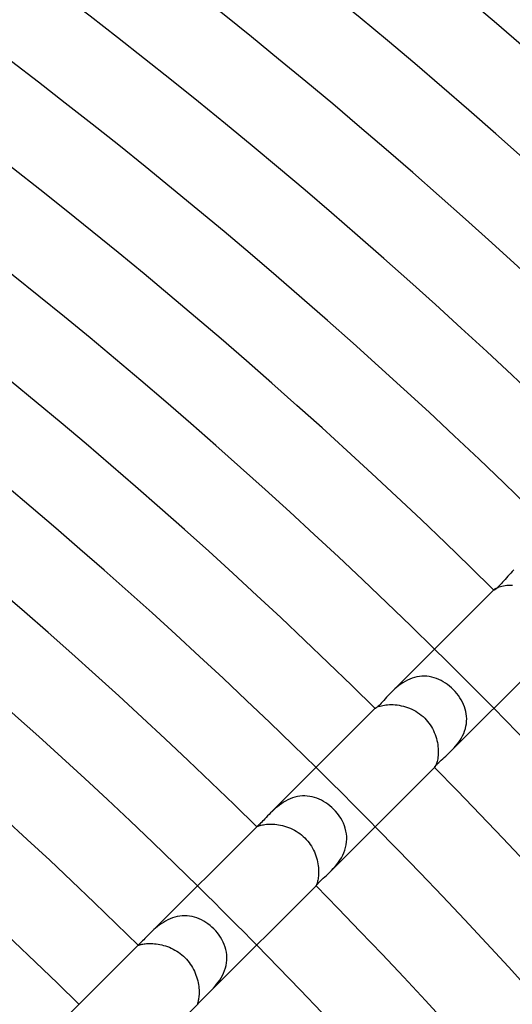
# Model space of a CAD drawing. Header units: millimetres. Extents: x -430 to 430, y -430 to 430.
# Tile 91 of 100: x 163 to 187, y 169 to 216. Entities that reach past the tile are written whole.
import ezdxf

# ---------------------------------------------------------------- set-up
doc = ezdxf.new("R2010")
doc.units = ezdxf.units.MM
doc.layers.add('HIDDEN', color=7, linetype='Continuous')
doc.layers.add('THICK', color=7, linetype='Continuous')

msp = doc.modelspace()

# ---------------------------------------------------------------- linework, layer by layer
at = {"layer": 'HIDDEN'}
for p, q in [((186.923, 189.749), (186.845, 189.673)), ((185.964, 188.792), (185.983, 188.811)), ((185.969, 188.792), (185.97, 188.795)), ((185.969, 188.788), (185.969, 188.792)), ((185.97, 188.786), (185.969, 188.788)), ((185.97, 188.795), (185.973, 188.8)), ((185.973, 188.8), (185.977, 188.805)), ((185.977, 188.805), (185.983, 188.811)), ((185.983, 188.811), (185.998, 188.825)), ((185.998, 188.825), (186.02, 188.841)), ((186.02, 188.841), (186.047, 188.858)), ((186.047, 188.858), (186.081, 188.877)), ((186.081, 188.877), (186.122, 188.896)), ((186.122, 188.896), (186.169, 188.916)), ((186.169, 188.916), (186.223, 188.936)), ((186.223, 188.936), (186.283, 188.954)), ((186.283, 188.954), (186.349, 188.971)), ((186.349, 188.971), (186.421, 188.987)), ((186.421, 188.987), (186.5, 189)), ((186.5, 189), (186.583, 189.011)), ((186.583, 189.011), (186.67, 189.018)), ((186.67, 189.018), (186.76, 189.022)), ((186.76, 189.022), (186.854, 189.022)), ((181.731, 184.424), (181.626, 184.36)), ((181.839, 184.481), (181.731, 184.424)), ((181.949, 184.532), (181.839, 184.481)), ((182.063, 184.576), (181.949, 184.532)), ((182.179, 184.612), (182.063, 184.576)), ((182.296, 184.639), (182.179, 184.612)), ((182.414, 184.658), (182.296, 184.639)), ((182.531, 184.668), (182.414, 184.658)), ((182.65, 184.67), (182.531, 184.668)), ((182.768, 184.663), (182.65, 184.67)), ((182.885, 184.648), (182.768, 184.663)), ((183, 184.625), (182.885, 184.648)), ((183.114, 184.594), (183, 184.625)), ((183.226, 184.556), (183.114, 184.594)), ((183.336, 184.511), (183.226, 184.556)), ((183.444, 184.459), (183.336, 184.511)), ((183.549, 184.4), (183.444, 184.459)), ((181.163, 183.99), (181.082, 183.911)), ((181.247, 184.068), (181.163, 183.99)), ((181.336, 184.145), (181.247, 184.068)), ((181.428, 184.22), (181.336, 184.145)), ((181.525, 184.292), (181.428, 184.22)), ((181.626, 184.36), (181.525, 184.292)), ((183.652, 184.336), (183.549, 184.4)), ((183.751, 184.266), (183.652, 184.336)), ((183.847, 184.191), (183.751, 184.266)), ((183.939, 184.111), (183.847, 184.191)), ((184.027, 184.027), (183.939, 184.111)), ((184.114, 183.937), (184.027, 184.027)), ((184.195, 183.842), (184.114, 183.937)), ((184.271, 183.744), (184.195, 183.842)), ((184.342, 183.643), (184.271, 183.744)), ((184.406, 183.539), (184.342, 183.643)), ((184.465, 183.433), (184.406, 183.539)), ((180.307, 183.135), (180.311, 183.14)), ((180.308, 183.136), (180.309, 183.137)), ((180.308, 183.135), (180.308, 183.136)), ((180.308, 183.134), (180.308, 183.135)), ((180.308, 183.134), (180.308, 183.134)), ((180.309, 183.137), (180.31, 183.138)), ((180.31, 183.138), (180.311, 183.14)), ((180.311, 183.14), (180.32, 183.148)), ((180.32, 183.148), (180.335, 183.157)), ((180.335, 183.157), (180.355, 183.169)), ((180.355, 183.169), (180.381, 183.183)), ((180.381, 183.183), (180.413, 183.198)), ((180.413, 183.198), (180.452, 183.214)), ((180.452, 183.214), (180.497, 183.23)), ((180.497, 183.23), (180.548, 183.245)), ((180.548, 183.245), (180.606, 183.261)), ((180.606, 183.261), (180.669, 183.275)), ((180.669, 183.275), (180.739, 183.287)), ((180.739, 183.287), (180.814, 183.298)), ((180.814, 183.298), (180.894, 183.305)), ((180.894, 183.305), (180.978, 183.31)), ((180.978, 183.31), (181.066, 183.312)), ((181.066, 183.312), (181.158, 183.31)), ((181.158, 183.31), (181.253, 183.304)), ((181.253, 183.304), (181.35, 183.294)), ((181.35, 183.294), (181.448, 183.279)), ((181.448, 183.279), (181.547, 183.261)), ((181.547, 183.261), (181.647, 183.237)), ((181.647, 183.237), (181.748, 183.209)), ((181.748, 183.209), (181.848, 183.177)), ((181.848, 183.177), (181.947, 183.139)), ((181.947, 183.139), (182.045, 183.097)), ((182.045, 183.097), (182.141, 183.049)), ((182.141, 183.049), (182.235, 182.997)), ((182.235, 182.997), (182.327, 182.94)), ((184.516, 183.324), (184.465, 183.433)), ((184.561, 183.212), (184.516, 183.324)), ((184.599, 183.099), (184.561, 183.212)), ((184.629, 182.985), (184.599, 183.099)), ((182.327, 182.94), (182.417, 182.879)), ((182.417, 182.879), (182.503, 182.812)), ((182.503, 182.812), (182.586, 182.741)), ((182.586, 182.741), (182.666, 182.666)), ((182.666, 182.666), (182.737, 182.591)), ((182.737, 182.591), (182.805, 182.513)), ((184.651, 182.869), (184.629, 182.985)), ((184.665, 182.752), (184.651, 182.869)), ((184.671, 182.634), (184.665, 182.752)), ((184.668, 182.515), (184.671, 182.634)), ((182.805, 182.513), (182.869, 182.431)), ((182.869, 182.431), (182.928, 182.346)), ((182.928, 182.346), (182.984, 182.258)), ((182.984, 182.258), (183.035, 182.169)), ((183.035, 182.169), (183.082, 182.077)), ((183.082, 182.077), (183.124, 181.983)), ((184.571, 182.049), (184.607, 182.164)), ((184.607, 182.164), (184.636, 182.28)), ((184.636, 182.28), (184.656, 182.397)), ((184.656, 182.397), (184.668, 182.515)), ((183.124, 181.983), (183.162, 181.888)), ((183.162, 181.888), (183.196, 181.792)), ((183.196, 181.792), (183.225, 181.695)), ((183.225, 181.695), (183.249, 181.598)), ((183.249, 181.598), (183.27, 181.502)), ((184.287, 181.518), (184.354, 181.617)), ((184.354, 181.617), (184.417, 181.72)), ((184.417, 181.72), (184.475, 181.826)), ((184.475, 181.826), (184.526, 181.936)), ((184.526, 181.936), (184.571, 182.049)), ((183.27, 181.502), (183.286, 181.406)), ((183.286, 181.406), (183.298, 181.311)), ((183.298, 181.311), (183.306, 181.218)), ((183.306, 181.218), (183.311, 181.127)), ((183.311, 181.127), (183.312, 181.039)), ((183.91, 181.082), (183.987, 181.161)), ((183.987, 181.161), (184.064, 181.243)), ((184.064, 181.243), (184.14, 181.33)), ((184.14, 181.33), (184.215, 181.422)), ((184.215, 181.422), (184.287, 181.518)), ((183.272, 180.658), (183.258, 180.596)), ((183.285, 180.724), (183.272, 180.658)), ((183.295, 180.796), (183.285, 180.724)), ((183.304, 180.873), (183.295, 180.796)), ((183.309, 180.955), (183.304, 180.873)), ((183.312, 181.039), (183.309, 180.955)), ((183.135, 180.308), (183.134, 180.308)), ((183.134, 180.308), (183.134, 180.308)), ((183.135, 180.307), (183.14, 180.312)), ((183.136, 180.308), (183.135, 180.308)), ((183.137, 180.309), (183.136, 180.308)), ((183.138, 180.31), (183.137, 180.309)), ((183.14, 180.311), (183.138, 180.31)), ((183.147, 180.32), (183.14, 180.311)), ((183.157, 180.334), (183.147, 180.32)), ((183.169, 180.354), (183.157, 180.334)), ((183.182, 180.379), (183.169, 180.354)), ((183.197, 180.41), (183.182, 180.379)), ((183.212, 180.448), (183.197, 180.41)), ((183.228, 180.491), (183.212, 180.448)), ((183.243, 180.541), (183.228, 180.491)), ((183.258, 180.596), (183.243, 180.541)), ((176.137, 178.762), (176.029, 178.706)), ((176.247, 178.811), (176.137, 178.762)), ((176.359, 178.854), (176.247, 178.811)), ((176.474, 178.889), (176.359, 178.854)), ((176.591, 178.916), (176.474, 178.889)), ((176.709, 178.935), (176.591, 178.916)), ((176.827, 178.946), (176.709, 178.935)), ((176.944, 178.948), (176.827, 178.946)), ((177.062, 178.941), (176.944, 178.948)), ((177.178, 178.927), (177.062, 178.941)), ((177.294, 178.904), (177.178, 178.927)), ((177.407, 178.874), (177.294, 178.904)), ((177.519, 178.836), (177.407, 178.874)), ((177.629, 178.792), (177.519, 178.836)), ((177.736, 178.741), (177.629, 178.792)), ((175.549, 178.362), (175.465, 178.287)), ((175.637, 178.436), (175.549, 178.362)), ((175.729, 178.509), (175.637, 178.436)), ((175.825, 178.578), (175.729, 178.509)), ((175.925, 178.644), (175.825, 178.578)), ((176.029, 178.706), (175.925, 178.644)), ((177.841, 178.683), (177.736, 178.741)), ((177.943, 178.62), (177.841, 178.683)), ((178.042, 178.551), (177.943, 178.62)), ((178.137, 178.477), (178.042, 178.551)), ((178.228, 178.398), (178.137, 178.477)), ((178.315, 178.315), (178.228, 178.398)), ((178.41, 178.215), (178.315, 178.315)), ((175.385, 178.212), (175.31, 178.138)), ((175.465, 178.287), (175.385, 178.212)), ((178.499, 178.109), (178.41, 178.215)), ((178.581, 178), (178.499, 178.109)), ((178.656, 177.886), (178.581, 178)), ((178.723, 177.769), (178.656, 177.886)), ((174.65, 177.478), (174.652, 177.479)), ((174.65, 177.478), (174.65, 177.478)), ((174.65, 177.478), (174.65, 177.478)), ((174.65, 177.478), (174.65, 177.478)), ((174.65, 177.478), (174.65, 177.478)), ((174.65, 177.478), (174.65, 177.478)), ((174.65, 177.478), (174.65, 177.478)), ((174.652, 177.479), (174.66, 177.483)), ((174.66, 177.483), (174.673, 177.489)), ((174.673, 177.489), (174.691, 177.497)), ((174.691, 177.497), (174.715, 177.507)), ((174.715, 177.507), (174.744, 177.518)), ((174.744, 177.518), (174.779, 177.53)), ((174.779, 177.53), (174.819, 177.542)), ((174.819, 177.542), (174.866, 177.554)), ((174.866, 177.554), (174.918, 177.565)), ((174.918, 177.565), (174.976, 177.576)), ((174.976, 177.576), (175.04, 177.586)), ((175.04, 177.586), (175.108, 177.594)), ((175.108, 177.594), (175.181, 177.6)), ((175.181, 177.6), (175.259, 177.603)), ((175.259, 177.603), (175.34, 177.604)), ((175.34, 177.604), (175.425, 177.601)), ((175.425, 177.601), (175.513, 177.595)), ((175.513, 177.595), (175.603, 177.585)), ((175.603, 177.585), (175.695, 177.572)), ((175.695, 177.572), (175.789, 177.555)), ((175.789, 177.555), (175.883, 177.534)), ((175.883, 177.534), (175.978, 177.508)), ((175.978, 177.508), (176.073, 177.479)), ((176.073, 177.479), (176.167, 177.445)), ((176.167, 177.445), (176.261, 177.406)), ((176.261, 177.406), (176.354, 177.363)), ((176.354, 177.363), (176.445, 177.316)), ((178.783, 177.649), (178.723, 177.769)), ((178.834, 177.526), (178.783, 177.649)), ((178.876, 177.401), (178.834, 177.526)), ((178.909, 177.273), (178.876, 177.401)), ((176.445, 177.316), (176.534, 177.265)), ((176.534, 177.265), (176.622, 177.209)), ((176.622, 177.209), (176.706, 177.149)), ((176.706, 177.149), (176.789, 177.085)), ((176.789, 177.085), (176.868, 177.016)), ((176.868, 177.016), (176.944, 176.944)), ((176.944, 176.944), (177.014, 176.87)), ((178.932, 177.143), (178.909, 177.273)), ((178.945, 177.013), (178.932, 177.143)), ((178.94, 176.751), (178.948, 176.882)), ((178.948, 176.882), (178.945, 177.013)), ((177.014, 176.87), (177.081, 176.793)), ((177.081, 176.793), (177.145, 176.712)), ((177.145, 176.712), (177.204, 176.629)), ((177.204, 176.629), (177.259, 176.543)), ((177.259, 176.543), (177.311, 176.455)), ((177.311, 176.455), (177.358, 176.365)), ((178.855, 176.362), (178.893, 176.49)), ((178.893, 176.49), (178.922, 176.62)), ((178.922, 176.62), (178.94, 176.751)), ((177.358, 176.365), (177.401, 176.273)), ((177.401, 176.273), (177.44, 176.18)), ((177.44, 176.18), (177.474, 176.086)), ((177.474, 176.086), (177.504, 175.991)), ((177.504, 175.991), (177.53, 175.897)), ((178.619, 175.885), (178.689, 175.999)), ((178.689, 175.999), (178.752, 176.116)), ((178.752, 176.116), (178.807, 176.237)), ((178.807, 176.237), (178.855, 176.362)), ((177.53, 175.897), (177.552, 175.803)), ((177.552, 175.803), (177.57, 175.709)), ((177.57, 175.709), (177.584, 175.617)), ((177.584, 175.617), (177.594, 175.526)), ((177.594, 175.526), (177.6, 175.437)), ((178.221, 175.394), (178.304, 175.483)), ((178.304, 175.483), (178.386, 175.576)), ((178.386, 175.576), (178.466, 175.673)), ((178.466, 175.673), (178.544, 175.777)), ((178.544, 175.777), (178.619, 175.885)), ((177.587, 175.047), (177.577, 174.982)), ((177.595, 175.117), (177.587, 175.047)), ((177.6, 175.191), (177.595, 175.117)), ((177.6, 175.437), (177.603, 175.352)), ((177.603, 175.27), (177.6, 175.191)), ((177.603, 175.352), (177.603, 175.27)), ((178.139, 175.31), (178.221, 175.394)), ((177.479, 174.652), (177.478, 174.65)), ((177.478, 174.65), (177.478, 174.65)), ((177.478, 174.65), (177.478, 174.65)), ((177.478, 174.65), (177.478, 174.65)), ((177.478, 174.65), (177.478, 174.65)), ((177.478, 174.65), (177.478, 174.65)), ((177.478, 174.65), (177.478, 174.65)), ((177.483, 174.66), (177.479, 174.652)), ((177.489, 174.673), (177.483, 174.66)), ((177.498, 174.691), (177.489, 174.673)), ((177.507, 174.715), (177.498, 174.691)), ((177.518, 174.745), (177.507, 174.715)), ((177.53, 174.781), (177.518, 174.745)), ((177.543, 174.823), (177.53, 174.781)), ((177.555, 174.87), (177.543, 174.823)), ((177.567, 174.923), (177.555, 174.87)), ((177.577, 174.982), (177.567, 174.923)), ((170.624, 173.12), (170.512, 173.076)), ((170.739, 173.157), (170.624, 173.12)), ((170.855, 173.186), (170.739, 173.157)), ((170.973, 173.207), (170.855, 173.186)), ((171.092, 173.219), (170.973, 173.207)), ((171.211, 173.224), (171.092, 173.219)), ((171.33, 173.219), (171.211, 173.224)), ((171.447, 173.207), (171.33, 173.219)), ((171.564, 173.186), (171.447, 173.207)), ((171.68, 173.158), (171.564, 173.186)), ((171.793, 173.122), (171.68, 173.158)), ((171.904, 173.078), (171.793, 173.122)), ((169.909, 172.704), (169.823, 172.632)), ((170, 172.774), (169.909, 172.704)), ((170.095, 172.843), (170, 172.774)), ((170.193, 172.908), (170.095, 172.843)), ((170.295, 172.969), (170.193, 172.908)), ((170.402, 173.025), (170.295, 172.969)), ((170.512, 173.076), (170.402, 173.025)), ((172.013, 173.028), (171.904, 173.078)), ((172.12, 172.971), (172.013, 173.028)), ((172.223, 172.908), (172.12, 172.971)), ((172.323, 172.839), (172.223, 172.908)), ((172.42, 172.765), (172.323, 172.839)), ((172.513, 172.686), (172.42, 172.765)), ((172.601, 172.601), (172.513, 172.686)), ((169.591, 172.419), (169.521, 172.35)), ((169.664, 172.489), (169.591, 172.419)), ((169.742, 172.56), (169.664, 172.489)), ((169.823, 172.632), (169.742, 172.56)), ((172.691, 172.506), (172.601, 172.601)), ((172.776, 172.406), (172.691, 172.506)), ((172.855, 172.302), (172.776, 172.406)), ((172.927, 172.194), (172.855, 172.302)), ((172.992, 172.082), (172.927, 172.194)), ((168.995, 171.821), (168.994, 171.82)), ((168.994, 171.82), (168.995, 171.819)), ((168.996, 171.823), (168.995, 171.821)), ((168.995, 171.819), (168.999, 171.818)), ((168.998, 171.826), (168.996, 171.823)), ((169, 171.829), (168.998, 171.826)), ((168.999, 171.818), (169.008, 171.82)), ((169.004, 171.832), (169, 171.829)), ((169.008, 171.82), (169.023, 171.824)), ((169.023, 171.824), (169.042, 171.829)), ((169.042, 171.829), (169.067, 171.836)), ((169.067, 171.836), (169.097, 171.844)), ((169.097, 171.844), (169.133, 171.853)), ((169.133, 171.853), (169.173, 171.861)), ((169.173, 171.861), (169.22, 171.87)), ((169.22, 171.87), (169.272, 171.878)), ((169.272, 171.878), (169.33, 171.885)), ((169.33, 171.885), (169.392, 171.891)), ((169.392, 171.891), (169.459, 171.896)), ((169.459, 171.896), (169.53, 171.898)), ((169.53, 171.898), (169.606, 171.898)), ((169.606, 171.898), (169.684, 171.895)), ((169.684, 171.895), (169.767, 171.889)), ((169.767, 171.889), (169.852, 171.88)), ((169.852, 171.88), (169.939, 171.868)), ((169.939, 171.868), (170.027, 171.852)), ((170.027, 171.852), (170.117, 171.833)), ((170.117, 171.833), (170.207, 171.809)), ((170.207, 171.809), (170.298, 171.782)), ((170.298, 171.782), (170.389, 171.751)), ((170.389, 171.751), (170.48, 171.716)), ((170.48, 171.716), (170.57, 171.677)), ((173.05, 171.968), (172.992, 172.082)), ((173.1, 171.85), (173.05, 171.968)), ((173.143, 171.73), (173.1, 171.85)), ((173.176, 171.607), (173.143, 171.73)), ((170.57, 171.677), (170.659, 171.634)), ((170.659, 171.634), (170.746, 171.587)), ((170.746, 171.587), (170.831, 171.536)), ((170.831, 171.536), (170.915, 171.481)), ((170.915, 171.481), (170.996, 171.422)), ((170.996, 171.422), (171.075, 171.359)), ((171.075, 171.359), (171.151, 171.293)), ((171.151, 171.293), (171.224, 171.224)), ((173.201, 171.483), (173.176, 171.607)), ((173.217, 171.358), (173.201, 171.483)), ((173.223, 171.232), (173.217, 171.358)), ((173.22, 171.105), (173.223, 171.232)), ((171.224, 171.224), (171.293, 171.151)), ((171.293, 171.151), (171.359, 171.075)), ((171.359, 171.075), (171.422, 170.997)), ((171.422, 170.997), (171.48, 170.916)), ((171.48, 170.916), (171.535, 170.832)), ((171.535, 170.832), (171.586, 170.747)), ((173.154, 170.729), (173.185, 170.852)), ((173.185, 170.852), (173.207, 170.978)), ((173.207, 170.978), (173.22, 171.105)), ((171.586, 170.747), (171.633, 170.659)), ((171.633, 170.659), (171.677, 170.571)), ((171.677, 170.571), (171.716, 170.481)), ((171.716, 170.481), (171.751, 170.39)), ((171.751, 170.39), (171.782, 170.299)), ((171.782, 170.299), (171.809, 170.207)), ((172.948, 170.259), (173.009, 170.37)), ((173.009, 170.37), (173.065, 170.487)), ((173.065, 170.487), (173.114, 170.607)), ((173.114, 170.607), (173.154, 170.729)), ((171.809, 170.207), (171.833, 170.117)), ((171.833, 170.117), (171.852, 170.027)), ((171.852, 170.027), (171.868, 169.938)), ((171.868, 169.938), (171.88, 169.851)), ((171.88, 169.851), (171.889, 169.766)), ((172.582, 169.766), (172.659, 169.856)), ((172.659, 169.856), (172.736, 169.95)), ((172.736, 169.95), (172.81, 170.048)), ((172.81, 170.048), (172.881, 170.151)), ((172.881, 170.151), (172.948, 170.259)), ((171.891, 169.39), (171.885, 169.328)), ((171.889, 169.766), (171.895, 169.683)), ((171.896, 169.458), (171.891, 169.39)), ((171.895, 169.683), (171.898, 169.604)), ((171.898, 169.529), (171.896, 169.458)), ((171.898, 169.604), (171.898, 169.529)), ((172.351, 169.522), (172.427, 169.599)), ((172.427, 169.599), (172.504, 169.68)), ((172.504, 169.68), (172.582, 169.766)), ((171.82, 169.008), (171.818, 168.999)), ((171.818, 168.999), (171.819, 168.995)), ((171.819, 168.995), (171.82, 168.994)), ((171.824, 169.022), (171.82, 169.008)), ((171.82, 168.994), (171.821, 168.995)), ((171.821, 168.995), (171.823, 168.996)), ((171.823, 168.996), (171.826, 168.998)), ((171.829, 169.041), (171.824, 169.022)), ((171.826, 168.998), (171.829, 169)), ((171.836, 169.065), (171.829, 169.041)), ((171.829, 169), (171.832, 169.004)), ((171.844, 169.095), (171.836, 169.065)), ((171.852, 169.131), (171.844, 169.095)), ((171.861, 169.172), (171.852, 169.131)), ((171.87, 169.218), (171.861, 169.172)), ((171.878, 169.27), (171.87, 169.218)), ((171.885, 169.328), (171.878, 169.27))]:
    msp.add_line(p, q, dxfattribs=at)
for radius, start, end in [(261, 44.56093, 45.43905), (253, 44.54707, 45.45291), (245, 44.53229, 45.4677)]:
    msp.add_arc((0, 0), radius, start, end, dxfattribs=at)
at = {"layer": 'THICK'}
for p, q in [((186.769, 189.596), (186.697, 189.519)), ((186.845, 189.673), (186.769, 189.596)), ((186.379, 189.157), (186.323, 189.093)), ((186.437, 189.224), (186.379, 189.157)), ((186.498, 189.295), (186.437, 189.224)), ((186.562, 189.368), (186.498, 189.295)), ((186.628, 189.443), (186.562, 189.368)), ((186.697, 189.519), (186.628, 189.443)), ((181.082, 183.911), (185.964, 188.792)), ((185.977, 188.785), (185.97, 188.786)), ((185.99, 188.788), (185.977, 188.785)), ((186.008, 188.797), (185.99, 188.788)), ((186.032, 188.812), (186.008, 188.797)), ((186.061, 188.833), (186.032, 188.812)), ((186.095, 188.861), (186.061, 188.833)), ((186.133, 188.895), (186.095, 188.861)), ((186.175, 188.935), (186.133, 188.895)), ((186.22, 188.982), (186.175, 188.935)), ((186.27, 189.035), (186.22, 188.982)), ((186.323, 189.093), (186.27, 189.035)), ((183.911, 181.082), (188.792, 185.964)), ((180.708, 183.509), (180.646, 183.44)), ((180.776, 183.584), (180.708, 183.509)), ((180.847, 183.662), (180.776, 183.584)), ((180.921, 183.743), (180.847, 183.662)), ((181, 183.827), (180.921, 183.743)), ((181.082, 183.911), (181, 183.827)), ((175.31, 178.138), (180.307, 183.135)), ((180.314, 183.134), (180.308, 183.134)), ((180.326, 183.14), (180.314, 183.134)), ((180.345, 183.153), (180.326, 183.14)), ((180.371, 183.171), (180.345, 183.153)), ((180.403, 183.197), (180.371, 183.171)), ((180.442, 183.231), (180.403, 183.197)), ((180.485, 183.273), (180.442, 183.231)), ((180.534, 183.322), (180.485, 183.273)), ((180.587, 183.378), (180.534, 183.322)), ((180.646, 183.44), (180.587, 183.378)), ((183.391, 180.6), (183.454, 180.659)), ((183.454, 180.659), (183.523, 180.721)), ((183.523, 180.721), (183.595, 180.786)), ((183.595, 180.786), (183.671, 180.855)), ((183.671, 180.855), (183.749, 180.927)), ((183.749, 180.927), (183.829, 181.002)), ((183.829, 181.002), (183.91, 181.082)), ((178.138, 175.31), (183.135, 180.307)), ((183.134, 180.308), (183.135, 180.314)), ((183.135, 180.314), (183.142, 180.328)), ((183.142, 180.328), (183.155, 180.349)), ((183.155, 180.349), (183.176, 180.377)), ((183.176, 180.377), (183.204, 180.411)), ((183.204, 180.411), (183.24, 180.45)), ((183.24, 180.45), (183.283, 180.495)), ((183.283, 180.495), (183.333, 180.545)), ((183.333, 180.545), (183.391, 180.6)), ((175.039, 177.856), (174.981, 177.795)), ((175.101, 177.921), (175.039, 177.856)), ((175.166, 177.991), (175.101, 177.921)), ((175.236, 178.063), (175.166, 177.991)), ((175.31, 178.138), (175.236, 178.063)), ((169.521, 172.35), (174.65, 177.478)), ((174.654, 177.481), (174.65, 177.478)), ((174.663, 177.488), (174.654, 177.481)), ((174.678, 177.5), (174.663, 177.488)), ((174.699, 177.516), (174.678, 177.5)), ((174.724, 177.538), (174.699, 177.516)), ((174.755, 177.566), (174.724, 177.538)), ((174.792, 177.6), (174.755, 177.566)), ((174.833, 177.64), (174.792, 177.6)), ((174.878, 177.687), (174.833, 177.64)), ((174.928, 177.738), (174.878, 177.687)), ((174.981, 177.795), (174.928, 177.738)), ((177.76, 174.949), (177.827, 175.013)), ((177.827, 175.013), (177.9, 175.081)), ((177.9, 175.081), (177.977, 175.153)), ((177.977, 175.153), (178.056, 175.229)), ((178.056, 175.229), (178.138, 175.31)), ((172.35, 169.521), (177.478, 174.65)), ((177.478, 174.65), (177.482, 174.655)), ((177.482, 174.655), (177.492, 174.668)), ((177.492, 174.668), (177.508, 174.688)), ((177.508, 174.688), (177.531, 174.716)), ((177.531, 174.716), (177.562, 174.751)), ((177.562, 174.751), (177.601, 174.792)), ((177.601, 174.792), (177.647, 174.839)), ((177.647, 174.839), (177.7, 174.891)), ((177.7, 174.891), (177.76, 174.949)), ((169.381, 172.207), (169.316, 172.14)), ((169.449, 172.277), (169.381, 172.207)), ((169.521, 172.35), (169.449, 172.277)), ((163.696, 166.525), (169.004, 171.832)), ((169.019, 171.847), (169.004, 171.832)), ((169.041, 171.868), (169.019, 171.847)), ((169.071, 171.895), (169.041, 171.868)), ((169.107, 171.93), (169.071, 171.895)), ((169.151, 171.972), (169.107, 171.93)), ((169.201, 172.022), (169.151, 171.972)), ((169.256, 172.078), (169.201, 172.022)), ((169.316, 172.14), (169.256, 172.078)), ((172.135, 169.311), (172.202, 169.376)), ((172.202, 169.376), (172.274, 169.446)), ((172.274, 169.446), (172.35, 169.521)), ((166.525, 163.696), (171.832, 169.004)), ((171.832, 169.004), (171.847, 169.019)), ((171.847, 169.019), (171.867, 169.041)), ((171.867, 169.041), (171.894, 169.07)), ((171.894, 169.07), (171.928, 169.106)), ((171.928, 169.106), (171.97, 169.149)), ((171.97, 169.149), (172.019, 169.197)), ((172.019, 169.197), (172.074, 169.251)), ((172.074, 169.251), (172.135, 169.311))]:
    msp.add_line(p, q, dxfattribs=at)
for radius, start, end in [(301, 45.38072, 89.61931), (297, 45.36966, 89.63037), (293, 45.39109, 89.60888), (289, 45.38513, 89.61484), (285, 45.40209, 89.59794), (281, 45.40043, 89.59954), (277, 45.41367, 89.58631), (273, 45.41561, 89.58441), (269, 45.42598, 89.57399), (265, 45.43063, 89.5694), (261, 45.43905, 89.56092), (257, 45.44547, 89.55451), (253, 45.45291, 89.54706), (249, 45.46019, 89.53978), (245, 45.4677, 89.53228), (241, 45.47549, 89.52448), (237, 45.48351, 89.51646), (261, 0.43906, 44.56093), (257, 0.44547, 44.55452), (253, 0.45292, 44.54707), (249, 0.4602, 44.53979), (245, 0.46771, 44.53229)]:
    msp.add_arc((0, 0), radius, start, end, dxfattribs=at)

doc.saveas('drawing.dxf')
